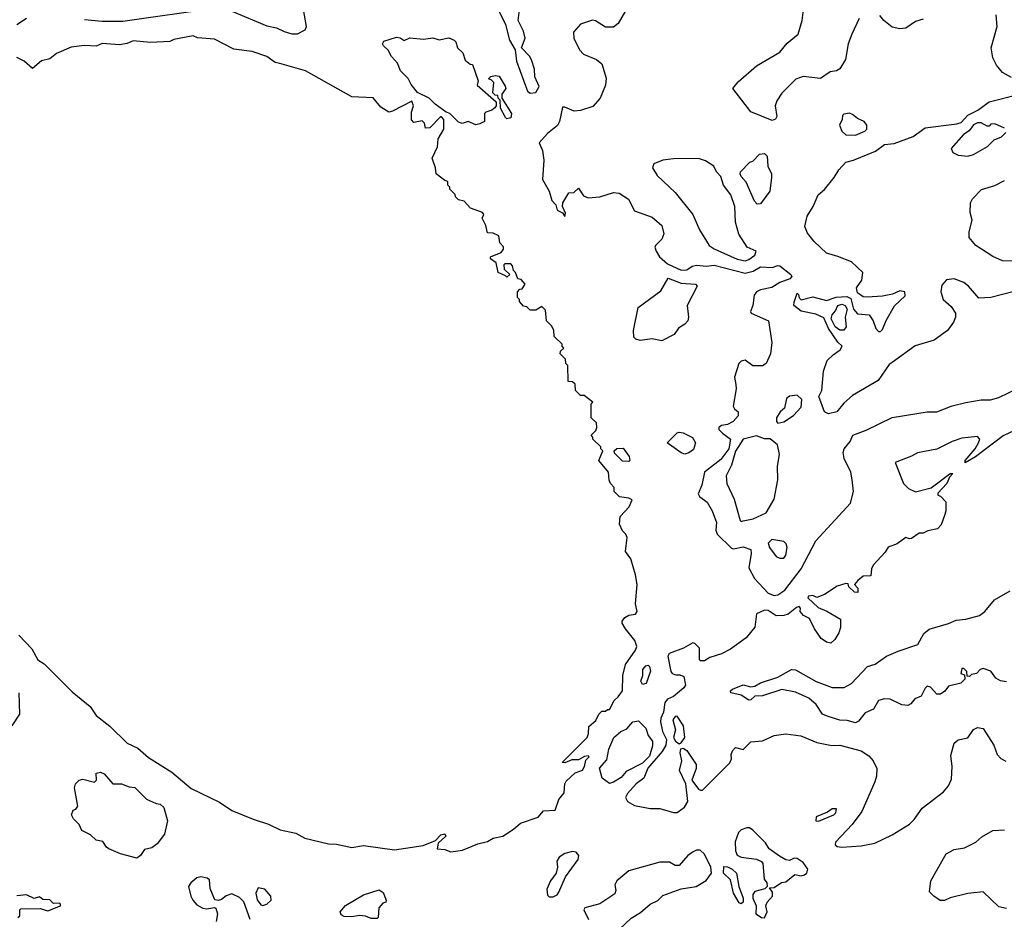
# Model space of a CAD drawing. Extents: x 1793424 to 1900092, y 321114 to 470632.
# Tile 21 of 256: x 1808070 to 1813154, y 376826 to 381470. Entities that reach past the tile are written whole.
import ezdxf

# ---------------------------------------------------------------- set-up
doc = ezdxf.new("R2010")
doc.units = 0

msp = doc.modelspace()

# ---------------------------------------------------------------- linework, layer by layer
at = {"layer": '0CON05XD'}
for points in [[(1809165, 381513.1), (1809345, 381438.1), (1809395, 381427.5), (1809435, 381408.1), (1809475, 381396.2), (1809503.6, 381396.4), (1809543, 381417), (1809550, 381435), (1809522.3, 381592.3)], [(1808405, 381471.5), (1808495, 381461.5), (1808601.4, 381461.4), (1809085, 381530.6)], [(1810545, 381512.5), (1810578.3, 381445), (1810598.7, 381365), (1810627.8, 381315), (1810635.3, 381255), (1810691.8, 381101.7), (1810705, 381090), (1810735, 381093.3), (1810752.7, 381125), (1810729.7, 381175), (1810727.4, 381215), (1810712.7, 381262.7), (1810702, 381282), (1810660, 381325), (1810678.9, 381375), (1810670.3, 381410.3), (1810644.1, 381465), (1810652.5, 381535)], [(1812404.3, 381475.7), (1812365.8, 381395), (1812348, 381345), (1812333.8, 381265), (1812304.3, 381215.7), (1812287.5, 381205), (1812255, 381200), (1812205, 381165.8), (1812115, 381175.8), (1812077, 381163), (1812005, 381090), (1811979.3, 381050.7), (1811970, 381025), (1811979.3, 380970.7), (1811973, 380957), (1811955, 380950), (1811845, 380993.8), (1811752.5, 381115), (1811780.3, 381149.7), (1811875, 381230.8), (1811995, 381301.4), (1812032.1, 381347.9), (1812088.8, 381395), (1812110.8, 381465), (1812119.4, 381535)], [(1808054.7, 381445.3), (1808105, 381478)], [(1811197.5, 381515), (1811160.5, 381449.5), (1811135, 381432), (1811095, 381431.2), (1811043.6, 381463.6), (1811027, 381467), (1810965, 381446.7), (1810930, 381405), (1810931.2, 381375), (1810960, 381315), (1810981.7, 381291.7), (1811047.5, 381265), (1811075, 381242.5), (1811098.3, 381168.3), (1811095, 381132.5), (1811066.2, 381065), (1811028.8, 381021.2), (1810965, 381001.2), (1810933, 380997), (1810885, 381018.8), (1810872, 381018), (1810856.7, 380945), (1810846.1, 380923.9), (1810795, 380882.5), (1810752.5, 380835), (1810768.9, 380795), (1810776.4, 380745), (1810768.8, 380645), (1810804.2, 380585), (1810817, 380537), (1810838, 380515), (1810845, 380486.2), (1810873, 380473), (1810885, 380453.8), (1810888, 380472), (1810872, 380505), (1810874.2, 380525), (1810905, 380576.7), (1810931.7, 380578.3), (1810955, 380600), (1810981.1, 380561.1), (1811005, 380550.8), (1811065, 380556.2), (1811135, 380577.5), (1811165, 380573.8), (1811213.9, 380543.9), (1811243.6, 380483.6), (1811335, 380451.2), (1811385, 380406.7), (1811396.1, 380363.9), (1811385, 380337.5), (1811353.3, 380305), (1811350, 380295), (1811356.7, 380275), (1811373.3, 380245), (1811415, 380208.8), (1811485, 380177.5), (1811515, 380178.8), (1811542.9, 380197.1), (1811566.5, 380203.5), (1811615, 380197.4), (1811655, 380202.9), (1811815, 380161.7), (1811857.4, 380172.6), (1811895, 380193.3), (1811955, 380190.5), (1811985, 380201.1), (1811995, 380199.4), (1812051.2, 380155), (1812056.2, 380145), (1812047, 380133), (1811995, 380113.1), (1811953.3, 380086.7), (1811894.2, 380075), (1811875, 380064.4), (1811861.9, 380048.1), (1811855.4, 379994.6), (1811843.8, 379963.8), (1811847.5, 379955), (1811936.2, 379915), (1811953.6, 379803.6), (1811947.1, 379745), (1811925, 379696), (1811905, 379682.9), (1811855, 379682.5), (1811815, 379712.5), (1811795, 379707.5), (1811783.3, 379695), (1811760, 379625), (1811767.1, 379587.1), (1811768.6, 379565), (1811753.8, 379475), (1811760.5, 379460.5), (1811780, 379445), (1811780, 379425), (1811753.3, 379395), (1811725, 379380), (1811694.1, 379375.9), (1811680, 379365), (1811680, 379355), (1811698.2, 379335), (1811739.3, 379305), (1811730.8, 379255), (1811690.3, 379199.7), (1811606.5, 379135), (1811592.3, 379067.7), (1811572.7, 379022.7), (1811579.5, 379009.5), (1811619, 378979), (1811645.2, 378935.2), (1811667, 378875), (1811664.7, 378835), (1811671.8, 378815), (1811745, 378741.4), (1811755, 378738.6), (1811805, 378749.1), (1811844.2, 378735), (1811847.1, 378715), (1811835, 378640), (1811864.3, 378585), (1811935, 378510.4), (1811965, 378497.8)], [(1812735, 381472), (1812695, 381460), (1812645, 381426.2), (1812615, 381422), (1812575, 381431.2), (1812532.5, 381465), (1812511.7, 381491.7)], [(1813190.9, 381170.9), (1813145, 381198), (1813114.3, 381235), (1813095, 381273.3), (1813086, 381325), (1813116.7, 381435), (1813111.2, 381495)], [(1808065, 378292.5), (1808132.3, 378222.3), (1808163.8, 378165), (1808196.7, 378145), (1808340.3, 378000.3), (1808433.3, 377925), (1808465, 377877.5), (1808535, 377823.8), (1808625, 377736.2), (1808678.8, 377708.8), (1808735, 377661.2), (1808855.8, 377585.8), (1808955, 377501.2), (1809100.7, 377430.7), (1809165, 377388), (1809275, 377342.5), (1809355, 377317.5), (1809415, 377288), (1809495, 377270), (1809542.5, 377245), (1809665, 377216), (1809705, 377214.2), (1809785, 377196.7), (1809845, 377208), (1810005, 377184), (1810152.2, 377207.8), (1810216.4, 377233.6), (1810245, 377262.5), (1810265, 377267.5), (1810270, 377255), (1810231.2, 377218.8), (1810225, 377190), (1810265, 377186.2), (1810295.9, 377174.1), (1810356.8, 377183.2), (1810435, 377216.2), (1810485, 377228), (1810515, 377245.8), (1810564.2, 377255.8), (1810619.1, 377290.9), (1810655, 377322.5), (1810746.2, 377353.8), (1810775, 377386.7), (1810835, 377390), (1810853.8, 377445), (1810880.8, 377479.2), (1810884, 377525), (1810891.2, 377538.8), (1810937.7, 377582.3), (1810975, 377596.7), (1810986.2, 377615), (1810993, 377647), (1811010, 377665), (1811005, 377670), (1810986.7, 377666.7), (1810955, 377650), (1810921.4, 377648.6), (1810885, 377633.3), (1810870, 377635), (1811000, 377765), (1811007.5, 377785), (1811009.3, 377820.7), (1811045, 377852.5), (1811060, 377885), (1811075, 377900), (1811095, 377900), (1811105, 377910), (1811115, 377910), (1811140, 377955), (1811160, 377975), (1811182.5, 378005), (1811183.3, 378085), (1811198.3, 378141.7), (1811250, 378215), (1811256.2, 378235), (1811246.1, 378266.1), (1811197.5, 378325), (1811181.2, 378355), (1811181.2, 378365), (1811195, 378383.8), (1811215, 378396), (1811248.8, 378401.2), (1811257.5, 378415), (1811250, 378455), (1811257.5, 378555), (1811248.9, 378605), (1811225, 378687.5), (1811197.5, 378725), (1811206.4, 378796.4), (1811200, 378815), (1811181.7, 378831.7), (1811167.5, 378865), (1811170, 378905), (1811217.5, 378955), (1811231.7, 378991.7), (1811215, 379000), (1811166.4, 379006.4), (1811140, 379035), (1811140, 379055), (1811120, 379075), (1811113.6, 379093.6), (1811110, 379135), (1811060, 379195), (1811080, 379245), (1811070, 379255), (1811070, 379265), (1811030, 379305), (1811030, 379315), (1811020, 379325), (1811045, 379350), (1811050, 379365), (1811048.3, 379388.3), (1811020, 379415), (1811020, 379485), (1811030, 379495), (1810985, 379530), (1810965, 379530), (1810940, 379555), (1810938.3, 379588.3), (1810925, 379600), (1810901.7, 379601.7), (1810900, 379685), (1810890, 379695), (1810888.3, 379718.3), (1810860, 379745), (1810861.7, 379758.3), (1810880, 379775), (1810870, 379785), (1810870, 379795), (1810830, 379835), (1810827, 379867), (1810815, 379890), (1810790, 379915), (1810785, 379970), (1810765, 379990), (1810735, 379970), (1810705, 379970), (1810688.3, 379988.3), (1810671.7, 379991.7), (1810650, 380015), (1810650, 380025), (1810640, 380035), (1810640, 380065), (1810651.7, 380078.3), (1810665, 380080), (1810680, 380105), (1810658.3, 380128.3), (1810641.7, 380131.7), (1810630, 380165), (1810620, 380175), (1810615, 380200), (1810605, 380210), (1810575, 380210), (1810570, 380205), (1810571.7, 380181.7), (1810600, 380155), (1810585, 380140), (1810578.3, 380148.3), (1810540, 380165), (1810530, 380215), (1810500, 380235), (1810500, 380245), (1810555, 380267.5), (1810567.5, 380285), (1810567, 380297), (1810548.3, 380318.3), (1810543.3, 380355), (1810515, 380367.5), (1810485, 380370), (1810477, 380407), (1810457.5, 380445), (1810466, 380465), (1810460, 380475), (1810397.5, 380497.5), (1810365, 380532.5), (1810335, 380540), (1810320, 380555), (1810318.3, 380568.3), (1810290, 380595), (1810290, 380605), (1810280, 380615), (1810280, 380635), (1810265, 380640), (1810220, 380675), (1810217.5, 380705), (1810200, 380755), (1810227, 380813), (1810230, 380855), (1810260, 380905), (1810260, 380955), (1810248.3, 380968.3), (1810241.7, 380968.3), (1810188.3, 380911.7), (1810165, 380910), (1810160, 380935), (1810148.3, 380948.3), (1810105, 380940), (1810093, 380953), (1810093, 380993), (1810102.5, 381025), (1810095, 381050), (1809995, 380997.5), (1809975, 380992.5), (1809935, 381017.5), (1809895, 381066.7), (1809785, 381072.5), (1809545.9, 381205.9), (1809413.6, 381243.6), (1809389.3, 381249.3), (1809345, 381280), (1809270, 381305), (1809175, 381317.5), (1809075, 381370), (1808987, 381377), (1808965, 381386.2), (1808865, 381367.5), (1808845, 381357.5), (1808745, 381352.5), (1808655, 381360), (1808625, 381346.7), (1808585, 381340), (1808495, 381346.2), (1808465, 381332.5), (1808405, 381336.2), (1808335, 381327.5), (1808260, 381295), (1808225, 381267.5), (1808181.7, 381258.3), (1808135, 381217.5), (1808092.5, 381255), (1808055, 381274)], [(1810425, 380927.5), (1810385, 380943.8), (1810355, 380933.8), (1810335, 380941.2), (1810290, 380985), (1810271.7, 380991.7), (1810215, 381033.3), (1810183.3, 381065), (1810123.6, 381093.6), (1810091.2, 381135), (1810076.4, 381166.4), (1810036.7, 381205), (1810020, 381245), (1809989.3, 381279.3), (1809973, 381313), (1809947.5, 381335), (1809943.3, 381345), (1809950.7, 381359.3), (1810015, 381380), (1810035, 381376.7), (1810055, 381362.5), (1810085, 381376.7), (1810155, 381370), (1810203.6, 381376.4), (1810235, 381366.7), (1810285, 381375.8), (1810312.5, 381365), (1810322.5, 381355), (1810330, 381325), (1810358.3, 381298.3), (1810370.7, 381260.7), (1810395, 381240), (1810408.3, 381238.3), (1810437.5, 381155), (1810431.7, 381131.7), (1810530, 381045), (1810530, 381025), (1810523.3, 381015), (1810507.7, 381002.3), (1810477, 380993), (1810470, 380985), (1810470, 380945), (1810445, 380932.5), (1810425, 380927.5)], [(1810585, 380957.5), (1810577.5, 380965), (1810553, 381013), (1810550, 381055), (1810540, 381065), (1810538.3, 381078.3), (1810525, 381080), (1810513, 381093), (1810517.5, 381145), (1810505, 381160), (1810490, 381165), (1810503, 381177), (1810525, 381182.5), (1810545, 381177.5), (1810577, 381127), (1810580, 381115), (1810560, 381085), (1810560, 381065), (1810608.8, 380985), (1810605, 380962.5), (1810585, 380957.5)], [(1813265, 380081.9), (1813085, 380035.8), (1813023, 380033), (1812968.8, 380095), (1812945, 380113.8), (1812895, 380132), (1812855, 380126.2), (1812830.5, 380099.5), (1812826.7, 380065), (1812838.8, 380025), (1812879.5, 379989.5), (1812902.5, 379955), (1812902.5, 379935), (1812890.7, 379909.3), (1812860, 379865), (1812791.2, 379815), (1812694.1, 379785.9), (1812575, 379700.8), (1812559.7, 379690.3), (1812502.1, 379607.9), (1812369.4, 379530.6), (1812325, 379490), (1812289.2, 379445), (1812245.7, 379435.7), (1812225, 379446), (1812196.9, 379525), (1812211.5, 379555), (1812219.4, 379655), (1812239.9, 379710.1), (1812270, 379740), (1812307.1, 379765), (1812315.8, 379785), (1812295, 379805.5), (1812246.1, 379876.1), (1812221.5, 379931.5), (1812180.2, 379950.2), (1812105.6, 379965), (1812067.5, 379995), (1812068.5, 380011.5), (1812085, 380057.5), (1812091.7, 380051.7), (1812093.9, 380033.9), (1812105, 380024.4), (1812165, 380039.7), (1812235, 380020), (1812285, 380037), (1812341.4, 380041.4), (1812360.6, 380030.6), (1812375, 379975.6), (1812395, 379951.2), (1812456.4, 379946.4), (1812477.5, 379915), (1812490, 379875), (1812505, 379860), (1812515, 379860), (1812525, 379870), (1812543, 379917), (1812587, 379993), (1812642.5, 380045), (1812640, 380065), (1812615, 380070), (1812577, 380053), (1812525, 380042.5), (1812445, 380037.5), (1812425, 380040), (1812395, 380060), (1812390, 380085), (1812417.5, 380125), (1812422.5, 380165), (1812365, 380220), (1812295, 380248.1), (1812235, 380264), (1812171.2, 380325), (1812137.3, 380367.3), (1812123, 380403), (1812136.5, 380455), (1812167.1, 380505), (1812192, 380565), (1812225, 380594), (1812275.8, 380655), (1812299.2, 380695), (1812335.9, 380734.1), (1812375, 380744.3), (1812488, 380792), (1812535, 380825.6), (1812585, 380830.8), (1812683, 380867), (1812745, 380911.2), (1812908.3, 380931.7), (1812930.7, 380939.3), (1812965, 380976.7), (1813017, 381003), (1813075, 381046.2), (1813226.1, 381083.9)], [(1812385, 380874.2), (1812433.3, 380895), (1812443.3, 380905), (1812443.3, 380925), (1812430, 380945), (1812395, 380960), (1812370.7, 380980.7), (1812355, 380986.7), (1812325, 380982.5), (1812317.5, 380975), (1812316.7, 380955), (1812303.3, 380925), (1812314.1, 380894.1), (1812335, 380876.2), (1812385, 380874.2)], [(1813155, 380910), (1813105, 380932.5), (1813085, 380930), (1813075, 380920), (1813065, 380920), (1813035, 380937.5), (1813015, 380937.5), (1812995, 380927.5), (1812973, 380897), (1812943.6, 380876.4), (1812880, 380805), (1812887.5, 380785), (1812915, 380770), (1812965, 380766)], [(1812965, 380766), (1812995, 380774), (1813067.5, 380815), (1813100.7, 380849.3), (1813140, 380865), (1813161.7, 380888.3)], [(1811878.3, 380518.3), (1811863.9, 380533.9), (1811820.7, 380630.7), (1811795, 380660), (1811790, 380675), (1811792.5, 380685), (1811840, 380735), (1811855, 380740), (1811890, 380775), (1811915, 380780), (1811930, 380765), (1811933.6, 380713.6), (1811952.5, 380675), (1811952.5, 380655), (1811942.5, 380585), (1811895, 380520), (1811878.3, 380518.3)], [(1811815, 380225.8), (1811835, 380232.2), (1811866, 380255), (1811872.5, 380275), (1811826.7, 380295), (1811782.2, 380362.2), (1811766.2, 380425), (1811761.8, 380505), (1811741.8, 380565), (1811704.7, 380615), (1811690, 380660), (1811667.7, 380685), (1811653.5, 380713.5), (1811611.5, 380741.5), (1811575, 380753.2), (1811445, 380751.5), (1811390, 380745), (1811343.3, 380725), (1811336.7, 380705), (1811361.2, 380665), (1811455, 380578.6), (1811545.6, 380465), (1811580.6, 380385), (1811629.2, 380305), (1811655, 380286.9), (1811775, 380234.2), (1811815, 380225.8)], [(1813195, 380222.9), (1813145, 380224.3), (1813095, 380248), (1813007.5, 380305), (1812972.5, 380345), (1812972.5, 380375), (1812987.5, 380435), (1812977.5, 380475), (1812980, 380525), (1812990, 380545), (1813036.4, 380593.6), (1813105, 380613.3), (1813155, 380640)], [(1811385, 379812.9), (1811335, 379822.5), (1811274, 379814), (1811250.8, 379820.8), (1811241.4, 379831.4), (1811239.2, 379865), (1811263.3, 379985), (1811379.9, 380070.1), (1811418.8, 380135), (1811485, 380110), (1811560, 380105), (1811567.5, 380095), (1811516.7, 379995), (1811523.6, 379933.6), (1811519.6, 379915), (1811505, 379898.2), (1811471.7, 379878.3), (1811448.9, 379845), (1811385, 379812.9)], [(1812305, 379867.4), (1812280.7, 379885), (1812260.3, 379925), (1812264.2, 379945.8), (1812282.4, 379967.6), (1812294.6, 379995), (1812315, 380001.9), (1812332.5, 379995), (1812341.9, 379975), (1812331.5, 379935), (1812337.4, 379885), (1812325, 379867.5), (1812305, 379867.4)], [(1811965, 378497.8), (1811985, 378501.9), (1812021.1, 378525), (1812105.6, 378635), (1812180, 378780), (1812359.2, 378975), (1812375.6, 379034.4), (1812369.1, 379095), (1812361.5, 379135), (1812327.1, 379205), (1812322.5, 379235), (1812327.5, 379255), (1812357.8, 379292.2), (1812372.5, 379325), (1812439.8, 379350.2), (1812575, 379415.8), (1812755, 379445.8), (1812805, 379445.6), (1812885, 379477.5), (1812955, 379494.4), (1813035, 379507.1), (1813082.2, 379507.8), (1813125, 379519.5), (1813225, 379567.1)], [(1811985, 379387.5), (1812015, 379393.3), (1812065, 379426.2), (1812105, 379470), (1812108.8, 379508.8), (1812085, 379532.5), (1812045, 379526.2), (1812030, 379515), (1812018.8, 379465), (1811996.7, 379445), (1811977.5, 379415), (1811977.5, 379395), (1811985, 379387.5)], [(1813265, 379376.7), (1813147.8, 379322.2), (1813005, 379213.8), (1812951.7, 379181.7), (1812952.5, 379195), (1813003.3, 379255), (1813020, 379285), (1813026.7, 379305), (1813015, 379317.5), (1812935, 379310), (1812885, 379293.3), (1812805, 379253.3), (1812705, 379233.8), (1812675, 379216.7), (1812590, 379185), (1812632.5, 379075), (1812659.3, 379049.3), (1812695, 379032.5), (1812777, 379053), (1812875, 379127.5), (1812887.5, 379127.5), (1812871.7, 379108.3), (1812857.5, 379075), (1812810, 379025), (1812810, 379015), (1812825, 379010), (1812851.7, 378981.7), (1812852.5, 378935), (1812846.7, 378915), (1812828.3, 378861.7), (1812808.3, 378841.7), (1812758.3, 378831.7), (1812735, 378820), (1812715, 378820), (1812675, 378792.5), (1812665, 378790), (1812645, 378797.5), (1812600, 378765), (1812555, 378746.7), (1812538.8, 378721.2), (1812476.7, 378655), (1812467.5, 378635), (1812465, 378600), (1812425, 378597.5), (1812397.5, 378575), (1812380, 378555), (1812397.5, 378535), (1812397, 378513), (1812380, 378515), (1812351.7, 378541.7), (1812348.3, 378558.3), (1812335, 378560), (1812290, 378545), (1812225, 378503.3), (1812185, 378487.5), (1812165, 378497.5), (1812142.5, 378495), (1812140, 378485), (1812192.5, 378435), (1812236.8, 378416.8), (1812307.5, 378375), (1812307.5, 378332.5), (1812300, 378305), (1812279.1, 378270.9), (1812257.7, 378252.3), (1812235, 378256.2), (1812208.8, 378275), (1812173.8, 378325), (1812148.3, 378378.3), (1812117.5, 378395), (1812100, 378415), (1812101.7, 378431.7), (1812095, 378440), (1812080, 378435), (1812038.3, 378401.7), (1812015, 378393.8), (1811975, 378392), (1811935, 378420), (1811915, 378422.5), (1811875, 378402.5), (1811866.2, 378335), (1811821.4, 378278.6), (1811739.8, 378220.2), (1811693.6, 378196.4), (1811633, 378177), (1811605, 378160), (1811585, 378160), (1811580, 378165), (1811580, 378225), (1811555, 378250), (1811545, 378252.5), (1811497.5, 378225), (1811422.5, 378197.5), (1811417.1, 378185), (1811432.5, 378105), (1811438.8, 378095), (1811457.7, 378087.7), (1811478.3, 378088.3), (1811499.2, 378079.2), (1811507.3, 378035), (1811498.6, 378021.4), (1811445, 377976.7), (1811415, 377962.7), (1811400.9, 377945), (1811394.2, 377895.8), (1811380, 377865), (1811378.8, 377845), (1811388.8, 377795), (1811410, 377755), (1811406.7, 377725), (1811387.3, 377692.7), (1811313.8, 377606.2), (1811293.3, 377555), (1811252.5, 377525), (1811207.5, 377475), (1811197.5, 377455), (1811207.5, 377435), (1811243.6, 377413.6), (1811325, 377397.5), (1811375, 377397.5), (1811445, 377377.5), (1811465, 377377.5), (1811502.5, 377405), (1811520, 377435), (1811510, 377525), (1811476.7, 377595), (1811488.8, 377645), (1811480, 377685), (1811483.3, 377706.7), (1811495, 377710), (1811515, 377696.7), (1811563.3, 377625), (1811562.5, 377605), (1811540, 377545), (1811575, 377497.5), (1811585, 377492.5), (1811595, 377492.5), (1811736.8, 377633.2), (1811746, 377655), (1811743.9, 377676.1), (1811750, 377695), (1811765, 377712.5), (1811805, 377702.5), (1811845, 377742.5), (1811905, 377746.7), (1811965, 377774.3), (1812025, 377784.2), (1812103.4, 377773.4), (1812185, 377738.2), (1812264.1, 377724.1), (1812305, 377725.7), (1812415, 377695.8), (1812455, 377670), (1812477.1, 377645), (1812495.7, 377605), (1812494.4, 377565.6), (1812484.5, 377535.5), (1812417.6, 377382.4), (1812367.5, 377315), (1812282, 377225), (1812280.5, 377210.5), (1812291.2, 377201.2), (1812315, 377198), (1812415, 377205.7), (1812485, 377220), (1812575, 377261.4), (1812665, 377317.5), (1812687.8, 377342.2), (1812730.3, 377399.7), (1812840, 377485), (1812866.2, 377515), (1812880.7, 377549.3), (1812883.8, 377615), (1812877.7, 377672.3), (1812895, 377736.2), (1812915, 377752), (1812965, 377763.3), (1812994.1, 377805.9), (1813015, 377816.2), (1813045, 377811.2), (1813099.2, 377725), (1813116.8, 377676.8), (1813135.5, 377655.5), (1813161.7, 377641.7)], [(1811505, 379226.7), (1811485, 379233.3), (1811412.5, 379285), (1811465, 379336.7), (1811475, 379341.2), (1811495, 379337.5), (1811543.9, 379313.9), (1811560, 379285), (1811548.3, 379251.7), (1811525, 379233.3), (1811505, 379226.7)], [(1811795, 378880), (1811805, 378882.5), (1811857, 378893), (1811925, 378924.2), (1811965.6, 378995), (1811984.2, 379095), (1811982.9, 379165), (1811993.5, 379225), (1811982.5, 379275), (1811945.6, 379305.6), (1811915, 379307.1), (1811875, 379321.9), (1811805.8, 379305), (1811765, 379242), (1811745, 379170), (1811717.1, 379115), (1811721.4, 379075), (1811758.1, 378995), (1811790, 378885), (1811795, 378880)], [(1811215, 379190), (1811181.7, 379191.7), (1811141.7, 379231.7), (1811140, 379245), (1811153, 379257), (1811185, 379257.5), (1811217.5, 379215), (1811220, 379195), (1811215, 379190)], [(1812015, 378690), (1812025.8, 378705), (1812032, 378745), (1812027.5, 378765), (1812015, 378775.7), (1811953, 378787), (1811935, 378767.5), (1811940.8, 378745), (1811975, 378698.8), (1811995, 378690), (1812015, 378690)], [(1812245, 377873.1), (1812215.6, 377885.6), (1812182.9, 377935), (1812145, 377968.1), (1812075, 377998), (1812005, 378011.9), (1811905, 377979.4), (1811865, 377978.6), (1811845, 377958.6), (1811835, 377957.1), (1811795, 377983.8), (1811742.5, 377995), (1811740, 378005), (1811750, 378015), (1811805, 378035.8), (1811845, 378026.2), (1811865, 378028.8), (1811895, 378046), (1811984.4, 378075.6), (1812055, 378115.8), (1812075, 378114), (1812183.2, 378053.2), (1812265, 378021.9), (1812327, 378023), (1812365, 378044.2), (1812448.2, 378131.8), (1812486.3, 378143.7), (1812546.3, 378183.7), (1812605, 378210.8), (1812707.5, 378245), (1812738.8, 378301.2), (1812765.4, 378324.6), (1812865, 378352.3), (1812905, 378370.9), (1812955, 378375.6), (1813025, 378394.4), (1813053.1, 378415), (1813104.1, 378475.9), (1813185, 378520.9)], [(1811285, 378037.5), (1811276.7, 378055), (1811286.7, 378085), (1811287.5, 378115), (1811302.5, 378135), (1811315, 378137.5), (1811321.7, 378131.7), (1811326.4, 378106.4), (1811305, 378043.3), (1811285, 378037.5)], [(1813165, 378052.5), (1813135, 378057.5), (1813110.7, 378070.7), (1813085, 378107.5), (1813045, 378120), (1813030, 378115), (1813010, 378095), (1812985, 378090), (1812975, 378080), (1812961.7, 378081.7), (1812960, 378105), (1812945, 378120), (1812935, 378120), (1812930, 378095), (1812948.3, 378088.3), (1812950, 378065), (1812930, 378045), (1812865, 378030), (1812846.4, 378003.6), (1812825, 377987.5), (1812805, 377987.5), (1812772.5, 378025), (1812755, 378028.8), (1812745, 378020), (1812725, 377977.5), (1812692.5, 377965), (1812671.2, 377938.8), (1812655, 377930), (1812625, 377934), (1812565, 377962), (1812535, 377964), (1812505, 377956), (1812478.3, 377911.7), (1812435, 377892), (1812400.9, 377849.1), (1812385, 377840.8), (1812342.9, 377852.9), (1812305, 377854.3), (1812245, 377873.1)], [(1808030, 377825), (1808070, 377885), (1808067.5, 377995)], [(1811475, 377732.5), (1811485, 377737.5), (1811504.2, 377765), (1811497.5, 377825), (1811465, 377874), (1811455, 377873.8), (1811442.5, 377855), (1811455.8, 377804.2), (1811446.2, 377765), (1811456.1, 377746.1), (1811475, 377732.5)], [(1811115, 377527.5), (1811077.5, 377555), (1811063, 377607), (1811100.7, 377649.3), (1811112.5, 377705), (1811136.9, 377765), (1811173.7, 377796.3), (1811205, 377810), (1811235.8, 377845), (1811265, 377851.4), (1811302.1, 377812.1), (1811314.7, 377774.7), (1811337.3, 377745), (1811337.9, 377722.1), (1811321.7, 377668.3), (1811285, 377632.5), (1811200.6, 377589.4), (1811175, 377558.8), (1811135, 377533.3), (1811115, 377527.5)], [(1808675, 377141.2), (1808590, 377165), (1808530.5, 377190.5), (1808518.3, 377198.3), (1808498.3, 377228.3), (1808464.1, 377234.1), (1808435, 377262.5), (1808390, 377285), (1808377.5, 377315), (1808347.5, 377345), (1808337.5, 377365), (1808345, 377390), (1808360, 377395), (1808369.3, 377410.7), (1808352.5, 377505), (1808357.5, 377525), (1808376.4, 377543.6), (1808395, 377550), (1808456, 377534), (1808466.2, 377545), (1808465, 377580), (1808486.4, 377586.4), (1808505, 377577.5), (1808550, 377525), (1808596.1, 377526.1), (1808635, 377510), (1808665, 377506.2), (1808725, 377446.7), (1808775, 377423.3), (1808795, 377420), (1808813.6, 377403.6), (1808832.5, 377335), (1808817.5, 377265), (1808778.8, 377215), (1808752.5, 377195), (1808713.9, 377186.1), (1808693.3, 377155), (1808675, 377141.2)], [(1812195, 377333.3), (1812273.3, 377365), (1812283.3, 377375), (1812286.7, 377396.7), (1812265, 377396.2), (1812240.7, 377379.3), (1812182.5, 377355), (1812180, 377335), (1812195, 377333.3)], [(1811915, 376833.3), (1811930, 376865), (1811923.3, 376895), (1811930, 376915), (1811957.5, 376945), (1811957, 376967), (1811941.7, 376988.3), (1811965, 376990), (1812003.3, 377016.7), (1812025, 377020), (1812072.5, 377057.5), (1812105, 377050.8), (1812122.5, 377055), (1812133.8, 377065), (1812140, 377085), (1812115, 377119.2), (1812085, 377140), (1812068.3, 377141.7), (1812045, 377130), (1812025, 377133.3), (1811992.7, 377152.7), (1811940.5, 377190.5), (1811921.4, 377221.4), (1811855.7, 377285.7), (1811837.7, 377297.7), (1811825, 377298.8), (1811795, 377288), (1811782, 377275), (1811764.1, 377225.9), (1811765, 377180), (1811775, 377157.5), (1811795, 377146.7), (1811875, 377136.7), (1811900, 377125), (1811907.5, 377115), (1811913.6, 377033.6), (1811927.5, 377015), (1811930, 376995), (1811917, 376983), (1811865, 376970), (1811855.8, 376954.2), (1811854.7, 376935.3), (1811872, 376895), (1811870, 376855), (1811900, 376835), (1811915, 376833.3)], [(1813165, 376882.5), (1813125, 376890), (1813045, 376967.5), (1812965, 376960), (1812875, 376936.7), (1812845, 376922.5), (1812823, 376923), (1812790, 376945), (1812767.5, 376967.5), (1812774.3, 377025), (1812854, 377165), (1812895, 377185.8), (1812947.5, 377195), (1813006.7, 377225), (1813037.7, 377252.3), (1813095, 377283.8), (1813155, 377288.8)], [(1810825, 376942.5), (1810845, 376952.5), (1810854, 376966), (1810888.8, 377045), (1810953.3, 377135), (1810956.7, 377155), (1810943.6, 377173.6), (1810924.2, 377175.8), (1810885, 377166.2), (1810855, 377147.5), (1810843, 377127), (1810846.7, 377095), (1810840, 377065), (1810810.8, 377025), (1810791.7, 376981.7), (1810795, 376950), (1810803, 376943), (1810825, 376942.5)], [(1811166, 376775), (1811227.7, 376832.3), (1811275, 376861.2), (1811325, 376904.2), (1811365, 376924), (1811390.3, 376949.7), (1811485, 376984.2), (1811562.5, 376995), (1811615, 377026.2), (1811642.7, 377065), (1811638.8, 377095), (1811605, 377162), (1811583.9, 377183.9), (1811565, 377183.8), (1811546.7, 377175), (1811520, 377155), (1811475.8, 377104.2), (1811455, 377103.8), (1811425, 377121.2), (1811375, 377121.2), (1811215, 377076), (1811152.5, 377025), (1811142.5, 377005), (1811147.5, 376975), (1811143, 376957), (1811065, 376906.2), (1810987.5, 376885), (1810982.5, 376875), (1811006.7, 376825)], [(1811795, 376905.8), (1811785, 376910.8), (1811755, 376961.9), (1811740, 377030), (1811704.6, 377065), (1811705, 377098.6), (1811725, 377096.9), (1811748.6, 377085), (1811770.9, 377065), (1811783.1, 376995), (1811805.8, 376935), (1811805, 376914.3), (1811795, 376905.8)], [(1809259.5, 376825), (1809226.4, 376916.4), (1809205, 376938.9), (1809165, 376958), (1809135, 376946.7), (1809111.7, 376928.3), (1809095, 376922.5), (1809076.4, 376926.4), (1809053.3, 376985), (1809049.3, 377029.3), (1809038, 377038), (1809005, 377046.2), (1808985, 377040), (1808953.3, 377015), (1808942, 376995), (1808952.9, 376945), (1808964.4, 376925), (1808985, 376901.4), (1809015, 376884), (1809035, 376880), (1809075, 376887.5), (1809083, 376883), (1809091.2, 376855), (1809083.3, 376815)], [(1808060, 376835), (1808070, 376845), (1808070, 376875), (1808075, 376880), (1808175, 376882.5), (1808215, 376870), (1808280, 376895), (1808280, 376905), (1808275, 376910), (1808245, 376907.5), (1808225, 376927.5), (1808188.3, 376928.3), (1808171.7, 376941.7), (1808145, 376933.3), (1808105, 376952.5), (1808055, 376947.5)], [(1809325, 376897.5), (1809345, 376904.2), (1809368.8, 376925), (1809366.2, 376945), (1809335, 376982.5), (1809301.7, 376988.3), (1809289.5, 376960.5), (1809295, 376927.5), (1809315, 376900.8), (1809325, 376897.5)], [(1809915, 376830), (1809885, 376830), (1809855, 376842.5), (1809825, 376846.2), (1809785, 376839.4), (1809745, 376841.1), (1809729.6, 376849.6), (1809724.4, 376865), (1809752.7, 376897.3), (1809845, 376952.5), (1809925, 376978.1), (1809946, 376965), (1809962.5, 376925), (1809960, 376915), (1809945, 376910), (1809923.3, 376885), (1809920, 376835), (1809915, 376830)]]:
    msp.add_lwpolyline(points, dxfattribs=at)

doc.saveas('drawing.dxf')
